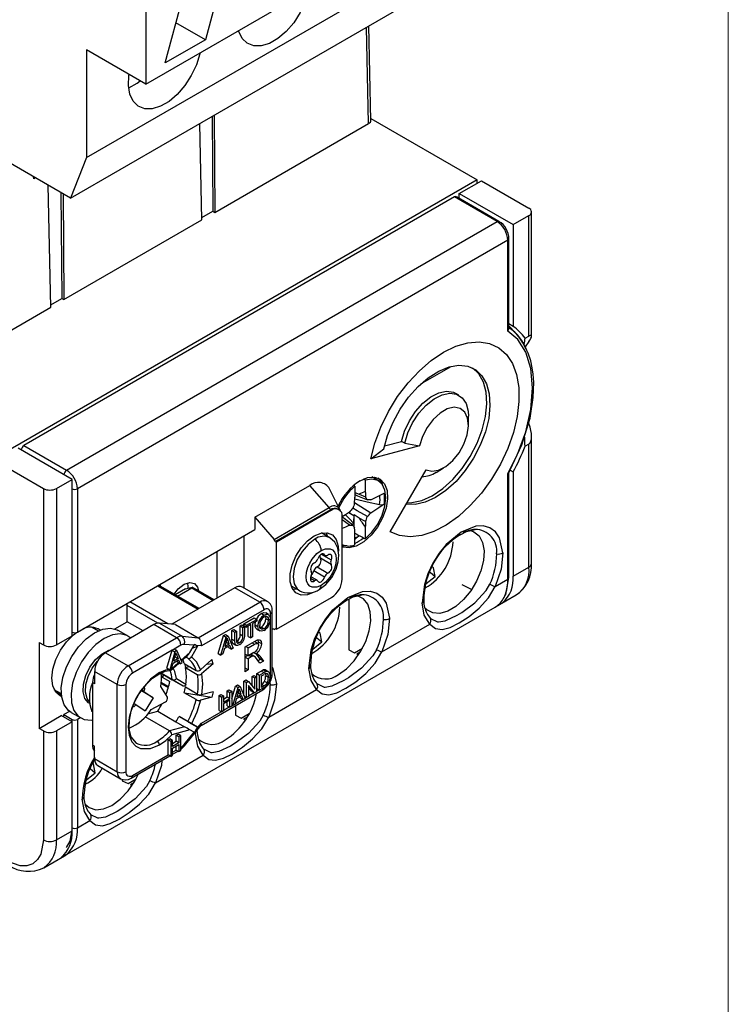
# Model space of a CAD drawing. Header units: millimetres. Extents: x 0 to 432, y 0 to 279.
# Tile 32 of 33: x 409 to 432, y 197 to 229. Entities that reach past the tile are written whole.
import ezdxf

# ---------------------------------------------------------------- set-up
doc = ezdxf.new("R2010")
doc.units = ezdxf.units.MM
doc.linetypes.add('SLD-Solid', pattern=[0])
doc.layers.add('SLD-DEFPOINTS', color=7, linetype='Continuous')

# ---------------------------------------------------------------- blocks, each defined once
blk = doc.blocks.new('Block2')
at = {"color": 7, "linetype": 'SLD-Solid', "lineweight": 18}
blk.add_line((431.8, 279.4), (431.8, 0), dxfattribs=at)

msp = doc.modelspace()

# ---------------------------------------------------------------- linework, layer by layer
at = {"color": 7, "linetype": 'SLD-Solid', "lineweight": 18}
msp.add_line((431.8, 0), (431.8, 279.4), dxfattribs=at)
for p, q in [((412.712, 239.58), (412.712, 227.017)), ((412.712, 227.017), (428.551, 236.16)), ((410.767, 224.608), (426.606, 233.751)), ((410.237, 223.281), (426.076, 232.424)), ((415.188, 230.437), (414.663, 228.47)), ((413.343, 227.708), (413.948, 229.974)), ((414.663, 228.47), (413.695, 229.029)), ((420.012, 225.722), (419.941, 228.883)), ((420.086, 225.826), (420.016, 228.926)), ((414.663, 228.47), (413.343, 227.708)), ((412.712, 227.017), (410.767, 228.139)), ((410.767, 228.139), (410.767, 224.608)), ((412.155, 226.891), (412.142, 226.899)), ((410.237, 223.281), (404.894, 226.365)), ((414.879, 225.96), (414.902, 222.853)), ((414.949, 226.001), (414.973, 222.813)), ((420.084, 225.885), (423.564, 223.876)), ((414.545, 222.566), (414.474, 225.727)), ((414.973, 222.813), (420.012, 225.722)), ((410.767, 224.608), (410.237, 223.281)), ((423.564, 223.876), (407.753, 214.749)), ((409.035, 223.912), (409.033, 223.976)), ((409.088, 223.944), (409.035, 223.912)), ((423.565, 223.769), (423.564, 223.876)), ((409.595, 219.708), (409.505, 223.703)), ((422.982, 223.432), (423.707, 223.851)), ((423.707, 223.851), (425.263, 222.952)), ((422.823, 223.32), (408.716, 215.176)), ((409.926, 223.46), (409.952, 219.996)), ((409.997, 223.419), (410.023, 219.955)), ((424.22, 222.514), (422.823, 223.32)), ((424.282, 222.52), (422.886, 223.326)), ((422.982, 223.432), (424.75, 222.412)), ((422.982, 223.27), (422.982, 223.432)), ((414.543, 222.646), (414.902, 222.853)), ((414.902, 222.853), (414.973, 222.813)), ((424.75, 222.412), (425.263, 222.708)), ((425.263, 218.76), (425.263, 222.708)), ((425.351, 218.759), (425.351, 222.83)), ((410.023, 219.955), (414.545, 222.566)), ((410.113, 214.37), (424.22, 222.514)), ((424.75, 222.412), (424.75, 219.079)), ((424.61, 218.976), (424.61, 221.952)), ((424.573, 221.901), (410.466, 213.758)), ((424.573, 218.927), (424.573, 221.901)), ((404.555, 216.799), (409.595, 219.708)), ((409.593, 219.789), (409.952, 219.996)), ((409.952, 219.996), (410.023, 219.955)), ((424.75, 219.079), (424.61, 219.16)), ((425.137, 218.688), (425.263, 218.76)), ((425.263, 218.581), (425.138, 218.404)), ((421.727, 217.196), (422.717, 217.768)), ((422.972, 216.821), (422.866, 216.883)), ((423.283, 215.849), (423.283, 216.135)), ((408.716, 215.176), (410.113, 214.37)), ((421.684, 215.169), (420.079, 214.739)), ((420.536, 215.16), (421.092, 215.309)), ((421.198, 215.248), (421.092, 215.309)), ((421.198, 215.248), (421.684, 215.169)), ((425.263, 215.223), (425.137, 215.151)), ((425.263, 211.194), (425.263, 215.223)), ((425.351, 211.317), (425.351, 215.47)), ((410.29, 214.064), (408.522, 215.084)), ((420.079, 214.739), (420.515, 215.065)), ((407.797, 214.666), (409.353, 213.768)), ((420.72, 212.348), (421.895, 214.383)), ((422.222, 214.297), (422.47, 214.44)), ((424.573, 210.796), (424.573, 214.261)), ((424.61, 210.847), (424.61, 214.314)), ((424.648, 214.371), (424.75, 214.312)), ((424.75, 214.312), (424.75, 210.898)), ((409.777, 213.768), (410.29, 214.064)), ((410.29, 208.94), (410.29, 214.064)), ((416.282, 212.828), (418.086, 213.869)), ((418.714, 213.143), (418.086, 213.869)), ((419.537, 213.857), (419.537, 213.886)), ((419.902, 214.04), (419.902, 213.671)), ((420.331, 214.021), (420.116, 214.145)), ((420.193, 214.143), (420.2, 214.097)), ((409.353, 213.768), (409.353, 208.644)), ((409.777, 213.768), (409.777, 208.644)), ((410.466, 213.758), (410.466, 209.062)), ((419.072, 213.083), (418.73, 213.761)), ((419.56, 213.842), (419.56, 213.473)), ((419.56, 213.637), (419.696, 213.585)), ((419.696, 213.585), (419.912, 213.49)), ((420.524, 213.618), (420.524, 213.262)), ((419.551, 213.304), (420.08, 212.974)), ((416.911, 212.102), (418.714, 213.143)), ((418.762, 213.07), (416.959, 212.029)), ((418.793, 213.053), (416.99, 212.012)), ((418.793, 213.053), (418.762, 213.07)), ((419.043, 213.077), (419.012, 213.095)), ((419.095, 213.017), (419.074, 213.079)), ((419.362, 212.977), (419.529, 212.888)), ((419.537, 212.91), (419.529, 212.888)), ((419.696, 212.798), (419.537, 212.91)), ((419.537, 212.496), (419.537, 212.91)), ((416.282, 212.828), (416.282, 212.42)), ((416.282, 212.828), (416.911, 212.102)), ((419.146, 210.807), (419.146, 212.849)), ((419.382, 212.571), (419.146, 212.743)), ((419.912, 212.683), (419.696, 212.798)), ((410.466, 209.062), (416.282, 212.42)), ((418.745, 212.153), (418.469, 212.312)), ((419.56, 211.923), (419.56, 212.293)), ((419.902, 212.491), (419.902, 212.121)), ((415.929, 210.507), (415.929, 212.216)), ((416.959, 212.029), (416.99, 212.012)), ((416.99, 209.154), (416.99, 212.012)), ((419.56, 212.146), (419.664, 212.192)), ((415.045, 210.175), (415.045, 211.706)), ((418.46, 211.615), (418.787, 211.427)), ((418.49, 211.627), (418.59, 211.57)), ((418.506, 211.63), (418.568, 211.594)), ((419.303, 211.885), (419.146, 211.885)), ((419.164, 211.882), (419.223, 211.904)), ((418.787, 211.283), (418.433, 211.487)), ((418.568, 210.863), (418.214, 211.067)), ((418.322, 211.201), (418.676, 210.997)), ((422.025, 211.022), (422.19, 210.883)), ((422.136, 211.173), (422.101, 211.201)), ((422.19, 210.883), (422.136, 211.173)), ((424.75, 210.898), (425.263, 211.194)), ((418.238, 210.744), (418.104, 210.821)), ((418.324, 210.759), (418.117, 210.878)), ((421.898, 210.65), (422.19, 210.883)), ((424.161, 210.558), (424.573, 210.796)), ((413.1, 210.583), (414.426, 209.818)), ((414.456, 209.835), (413.13, 210.6)), ((413.18, 210.629), (413.18, 210.571)), ((415.628, 210.512), (413.561, 209.318)), ((414.006, 210.478), (413.674, 210.286)), ((413.749, 210.243), (414.214, 210.511)), ((414.006, 210.478), (414.228, 210.537)), ((414.214, 210.511), (414.921, 210.103)), ((414.95, 210.12), (414.228, 210.537)), ((416.442, 210.042), (415.628, 210.512)), ((416.692, 210.067), (415.878, 210.536)), ((417.469, 210.58), (417.745, 210.421)), ((417.667, 210.466), (417.528, 210.454)), ((423.071, 210.623), (423.395, 210.464)), ((412.102, 209.404), (412.102, 210.006)), ((413.433, 209.33), (412.181, 210.052)), ((414.426, 208.879), (416.442, 210.042)), ((416.99, 209.154), (418.793, 210.195)), ((419.358, 210.156), (419.358, 208.48)), ((424.171, 209.887), (424.848, 210.279)), ((410.057, 201.74), (424.154, 209.878)), ((413.108, 209.354), (412.102, 209.935)), ((416.583, 209.797), (414.53, 208.612)), ((416.726, 209.638), (416.637, 209.689)), ((416.854, 207.715), (416.854, 209.756)), ((424.237, 209.934), (424.237, 209.93)), ((411.692, 209.168), (412.102, 209.404)), ((412.623, 209.103), (412.102, 209.404)), ((413.153, 209.355), (413.896, 208.926)), ((413.684, 209.307), (413.153, 209.355)), ((415.925, 209.336), (416.257, 209.527)), ((416.013, 209.285), (416.345, 209.476)), ((416.345, 209.42), (416.209, 209.341)), ((416.257, 209.527), (416.345, 209.476)), ((416.295, 209.298), (416.306, 209.397)), ((416.345, 209.476), (416.345, 209.42)), ((416.496, 209.672), (416.585, 209.621)), ((416.726, 209.451), (416.637, 209.502)), ((416.795, 207.633), (416.795, 209.675)), ((410.955, 209.224), (411.158, 209.106)), ((412.977, 209.307), (411.386, 208.389)), ((412.125, 208.935), (411.807, 209.119)), ((413.719, 208.879), (412.977, 209.307)), ((413.684, 209.307), (414.426, 208.879)), ((415.533, 209.11), (415.593, 209.144)), ((415.533, 208.828), (415.533, 209.11)), ((415.533, 209.11), (415.622, 209.059)), ((415.593, 209.144), (415.681, 209.093)), ((415.622, 209.059), (415.681, 209.093)), ((415.622, 208.777), (415.622, 209.059)), ((415.681, 209.093), (415.681, 208.814)), ((415.8, 209.263), (415.86, 209.298)), ((415.8, 208.985), (415.8, 209.263)), ((415.8, 209.263), (415.888, 209.212)), ((415.86, 209.298), (415.948, 209.247)), ((415.888, 209.212), (415.948, 209.247)), ((415.888, 208.934), (415.888, 209.212)), ((415.925, 209.279), (415.925, 209.336)), ((415.925, 209.336), (416.013, 209.285)), ((415.925, 209.279), (416.013, 209.228)), ((415.948, 209.247), (415.948, 208.965)), ((416.149, 209.307), (416.013, 209.228)), ((416.013, 209.228), (416.013, 209.285)), ((416.061, 208.924), (416.061, 209.256)), ((416.149, 208.873), (416.149, 209.307)), ((416.209, 209.341), (416.209, 208.908)), ((416.295, 209.298), (416.383, 209.247)), ((416.356, 209.152), (416.444, 209.101)), ((416.496, 209.226), (416.454, 209.209)), ((416.496, 209.226), (416.584, 209.174)), ((416.911, 209.154), (416.854, 209.154)), ((416.948, 209.163), (416.961, 209.171)), ((416.99, 209.154), (416.959, 209.171)), ((418.424, 209.03), (418.388, 209.058)), ((418.477, 208.74), (418.424, 209.03)), ((420.449, 208.415), (422.016, 209.32)), ((409.211, 208.726), (409.353, 208.644)), ((409.211, 208.726), (409.211, 205.909)), ((409.777, 208.644), (410.29, 208.94)), ((412.128, 207.96), (413.719, 208.879)), ((413.896, 208.926), (414.426, 208.879)), ((415.083, 208.36), (415.252, 208.947)), ((415.172, 208.309), (415.34, 208.896)), ((415.252, 208.947), (415.319, 208.986)), ((415.252, 208.947), (415.34, 208.896)), ((415.345, 208.752), (415.302, 208.591)), ((415.319, 208.986), (415.408, 208.935)), ((415.358, 208.726), (415.334, 208.712)), ((415.34, 208.896), (415.408, 208.935)), ((415.346, 208.756), (415.358, 208.726)), ((415.358, 208.726), (415.446, 208.675)), ((415.362, 208.805), (415.405, 208.78)), ((415.446, 208.675), (415.405, 208.78)), ((415.408, 208.935), (415.576, 208.542)), ((415.533, 208.828), (415.622, 208.777)), ((415.693, 208.768), (415.781, 208.717)), ((415.888, 208.934), (415.8, 208.985)), ((415.962, 208.581), (416.269, 208.758)), ((416.061, 208.924), (416.149, 208.873)), ((416.209, 208.908), (416.149, 208.873)), ((416.191, 208.713), (416.272, 208.666)), ((416.373, 208.689), (416.267, 208.751)), ((416.4, 208.736), (416.386, 208.809)), ((416.506, 208.675), (416.4, 208.736)), ((418.186, 208.507), (418.477, 208.74)), ((418.312, 208.879), (418.477, 208.74)), ((411.386, 208.389), (412.128, 207.96)), ((413.572, 208.467), (412.27, 207.715)), ((413.403, 207.88), (413.572, 208.467)), ((413.66, 208.416), (413.492, 207.829)), ((413.639, 208.506), (413.572, 208.467)), ((413.572, 208.467), (413.66, 208.416)), ((413.861, 208.634), (413.639, 208.506)), ((413.728, 208.455), (413.639, 208.506)), ((413.728, 208.455), (413.66, 208.416)), ((413.896, 208.062), (413.728, 208.455)), ((413.863, 208.14), (414.152, 208.397)), ((414.289, 208.634), (413.967, 208.662)), ((414.152, 208.397), (414.289, 208.634)), ((414.403, 208.601), (414.202, 208.253)), ((414.233, 208.537), (414.403, 208.601)), ((414.53, 208.612), (414.359, 208.627)), ((414.359, 208.627), (414.403, 208.601)), ((415.284, 208.524), (415.235, 208.346)), ((415.465, 208.629), (415.284, 208.524)), ((415.302, 208.591), (415.446, 208.675)), ((415.424, 208.557), (415.409, 208.597)), ((415.424, 208.557), (415.513, 208.506)), ((415.513, 208.506), (415.465, 208.629)), ((415.576, 208.542), (415.513, 208.506)), ((415.574, 208.685), (415.662, 208.634)), ((415.962, 207.765), (415.962, 208.581)), ((416.062, 208.545), (415.98, 208.592)), ((416.062, 208.545), (416.272, 208.666)), ((416.062, 208.283), (416.062, 208.545)), ((416.251, 208.392), (416.062, 208.283)), ((416.318, 208.347), (416.246, 208.389)), ((419.358, 208.48), (419.55, 208.386)), ((419.55, 208.386), (419.813, 208.538)), ((419.743, 208.416), (419.626, 208.349)), ((413.604, 208.044), (413.784, 208.149)), ((413.622, 208.111), (413.663, 208.264)), ((413.766, 208.195), (413.622, 208.111)), ((413.654, 208.232), (413.678, 208.246)), ((413.678, 208.246), (413.666, 208.276)), ((413.678, 208.246), (413.766, 208.195)), ((413.723, 208.305), (413.681, 208.33)), ((413.723, 208.305), (413.766, 208.195)), ((413.744, 208.077), (413.729, 208.117)), ((413.833, 208.026), (413.744, 208.077)), ((413.784, 208.149), (413.833, 208.026)), ((413.833, 208.026), (413.896, 208.062)), ((413.872, 208.119), (414.073, 208.297)), ((414.081, 208.207), (414.015, 208.245)), ((414.5, 207.83), (414.877, 208.164)), ((414.913, 208.028), (414.877, 208.164)), ((415.083, 208.36), (415.172, 208.309)), ((415.235, 208.346), (415.172, 208.309)), ((415.962, 208.341), (416.062, 208.283)), ((415.962, 208.254), (416.037, 208.297)), ((415.962, 208.246), (416.062, 208.189)), ((416.164, 208.248), (416.062, 208.189)), ((416.062, 208.189), (416.062, 207.822)), ((416.164, 208.248), (416.082, 208.295)), ((416.213, 208.272), (416.128, 208.321)), ((416.287, 208.255), (416.181, 208.316)), ((416.342, 208.332), (416.329, 208.347)), ((416.458, 208.173), (416.342, 208.332)), ((416.448, 208.271), (416.342, 208.332)), ((416.449, 208.046), (416.361, 208.168)), ((416.387, 208.133), (416.458, 208.173)), ((416.448, 208.271), (416.564, 208.112)), ((416.564, 208.112), (416.449, 208.046)), ((416.564, 208.112), (416.458, 208.173)), ((419.626, 208.349), (419.683, 208.321)), ((411.775, 207.348), (411.032, 207.777)), ((411.032, 207.777), (411.032, 207.368)), ((413.492, 207.829), (413.403, 207.88)), ((413.492, 207.829), (413.555, 207.866)), ((413.521, 207.807), (413.793, 208.049)), ((413.555, 207.866), (413.604, 208.044)), ((413.562, 207.874), (413.773, 208.06)), ((413.971, 208.035), (414.36, 207.81)), ((413.974, 208.033), (414.01, 207.9)), ((414.01, 207.9), (414.008, 207.898)), ((414.008, 207.898), (414.397, 207.673)), ((414.167, 207.922), (414.01, 207.9)), ((414.913, 208.028), (414.536, 207.693)), ((414.913, 208.028), (414.686, 207.996)), ((416.062, 207.822), (415.962, 207.88)), ((416.062, 207.822), (415.962, 207.765)), ((416.349, 207.703), (416.494, 207.786)), ((416.494, 207.786), (416.583, 207.735)), ((416.569, 207.822), (416.657, 207.771)), ((416.631, 207.823), (416.719, 207.772)), ((413.208, 207.716), (413.574, 207.504)), ((413.301, 207.662), (413.208, 207.715)), ((413.221, 207.611), (413.3, 207.657)), ((413.223, 207.579), (413.268, 207.604)), ((413.241, 207.589), (413.495, 207.443)), ((413.937, 207.295), (413.301, 207.662)), ((413.937, 207.295), (413.574, 207.504)), ((413.713, 207.54), (414.023, 207.36)), ((415.925, 207.458), (415.988, 207.494)), ((415.925, 206.991), (415.925, 207.458)), ((415.925, 207.458), (416.013, 207.407)), ((415.988, 207.494), (416.076, 207.443)), ((416.013, 207.407), (416.076, 207.443)), ((416.076, 207.443), (416.28, 207.195)), ((416.191, 207.611), (416.251, 207.646)), ((416.191, 207.303), (416.191, 207.611)), ((416.191, 207.611), (416.28, 207.56)), ((416.251, 207.646), (416.34, 207.595)), ((416.28, 207.56), (416.34, 207.595)), ((416.28, 207.195), (416.28, 207.56)), ((416.34, 207.595), (416.34, 207.105)), ((416.349, 207.213), (416.349, 207.703)), ((416.349, 207.703), (416.437, 207.651)), ((416.437, 207.651), (416.583, 207.735)), ((416.437, 207.162), (416.437, 207.651)), ((416.497, 207.629), (416.583, 207.679)), ((416.497, 207.253), (416.497, 207.629)), ((416.685, 207.396), (416.597, 207.447)), ((416.726, 207.577), (416.637, 207.628)), ((416.777, 207.427), (416.783, 207.338)), ((409.94, 207.042), (409.707, 207.176)), ((409.865, 207.048), (409.725, 207.144)), ((410.961, 207.409), (410.961, 205.368)), ((411.032, 207.368), (410.961, 207.409)), ((411.775, 204.49), (411.775, 207.348)), ((412.057, 207.348), (412.057, 204.49)), ((412.947, 206.906), (412.567, 207.137)), ((412.644, 207.115), (412.579, 207.153)), ((412.586, 207.163), (412.65, 207.126)), ((412.65, 207.126), (412.644, 207.115)), ((412.644, 207.115), (412.947, 206.906)), ((413.415, 206.93), (413.201, 207.285)), ((413.215, 207.38), (413.446, 207.247)), ((413.218, 207.412), (413.455, 207.276)), ((414.397, 207.029), (414.008, 207.254)), ((414.521, 206.008), (416.542, 207.174)), ((414.913, 207.108), (414.536, 207.007)), ((414.913, 207.108), (414.877, 206.929)), ((415.375, 207.14), (415.435, 207.175)), ((415.375, 206.939), (415.375, 207.14)), ((415.375, 207.14), (415.464, 207.089)), ((415.435, 207.175), (415.524, 207.124)), ((415.464, 207.089), (415.524, 207.124)), ((415.524, 206.877), (415.644, 207.295)), ((415.524, 207.124), (415.524, 206.634)), ((415.564, 206.657), (415.732, 207.244)), ((415.644, 207.295), (415.711, 207.334)), ((415.644, 207.295), (415.732, 207.244)), ((415.737, 207.1), (415.693, 206.939)), ((415.711, 207.334), (415.799, 207.283)), ((415.732, 207.244), (415.799, 207.283)), ((415.738, 207.104), (415.75, 207.074)), ((415.753, 207.153), (415.797, 207.128)), ((415.838, 207.023), (415.797, 207.128)), ((415.799, 207.283), (415.968, 206.89)), ((416.013, 206.917), (416.013, 207.407)), ((416.276, 207.069), (416.073, 207.317)), ((416.073, 207.317), (416.073, 206.951)), ((416.188, 207.12), (416.073, 207.26)), ((416.188, 207.12), (416.276, 207.069)), ((416.34, 207.105), (416.276, 207.069)), ((416.34, 207.125), (416.42, 207.172)), ((416.349, 207.213), (416.437, 207.162)), ((416.589, 207.249), (416.437, 207.162)), ((416.497, 207.354), (416.585, 207.303)), ((416.585, 207.303), (416.497, 207.253)), ((416.736, 206.272), (418.304, 207.177)), ((409.865, 207.048), (409.943, 207.002)), ((412.947, 206.906), (412.686, 206.48)), ((412.883, 206.529), (413.349, 206.773)), ((414.36, 206.85), (413.971, 207.075)), ((413.973, 207.075), (414.877, 206.929)), ((414.877, 206.929), (414.5, 206.828)), ((415.109, 206.987), (415.169, 207.021)), ((415.109, 206.497), (415.109, 206.987)), ((415.109, 206.987), (415.197, 206.936)), ((415.169, 207.021), (415.257, 206.97)), ((415.197, 206.936), (415.257, 206.97)), ((415.197, 206.446), (415.197, 206.936)), ((415.257, 206.97), (415.257, 206.769)), ((415.257, 206.871), (415.375, 206.939)), ((415.257, 206.769), (415.464, 206.888)), ((415.464, 206.832), (415.257, 206.713)), ((415.375, 206.939), (415.464, 206.888)), ((415.375, 206.651), (415.375, 206.781)), ((415.464, 206.888), (415.464, 207.089)), ((415.464, 206.599), (415.464, 206.832)), ((415.675, 206.872), (415.627, 206.694)), ((415.634, 206.718), (415.887, 206.864)), ((415.856, 206.977), (415.675, 206.872)), ((415.693, 206.939), (415.838, 207.023)), ((415.75, 207.074), (415.726, 207.06)), ((415.75, 207.074), (415.838, 207.023)), ((415.816, 206.905), (415.8, 206.945)), ((415.816, 206.905), (415.904, 206.854)), ((415.904, 206.854), (415.856, 206.977)), ((415.968, 206.89), (415.904, 206.854)), ((415.938, 206.96), (416.013, 206.917)), ((415.961, 206.907), (415.996, 206.927)), ((416.073, 206.951), (416.013, 206.917)), ((416.073, 206.972), (416.259, 207.079)), ((410.21, 206.465), (410.025, 206.358)), ((410.833, 206.749), (410.86, 206.752)), ((410.863, 206.731), (410.833, 206.749)), ((410.961, 206.452), (410.945, 206.461)), ((410.961, 206.45), (410.945, 206.461)), ((412.376, 206.679), (412.322, 206.71)), ((412.326, 206.722), (412.382, 206.689)), ((412.382, 206.689), (412.376, 206.679)), ((412.382, 206.689), (412.686, 206.48)), ((412.774, 206.382), (413.098, 206.468)), ((413.098, 206.468), (413.697, 206.123)), ((414.53, 206.081), (415.18, 206.456)), ((415.109, 206.497), (415.197, 206.446)), ((415.257, 206.48), (415.197, 206.446)), ((415.257, 206.713), (415.257, 206.48)), ((415.257, 206.501), (415.446, 206.61)), ((415.375, 206.651), (415.464, 206.599)), ((415.524, 206.634), (415.464, 206.599)), ((415.524, 206.68), (415.564, 206.657)), ((415.524, 206.654), (415.546, 206.667)), ((415.627, 206.694), (415.564, 206.657)), ((415.646, 206.657), (415.646, 206.337)), ((409.211, 205.909), (409.936, 206.327)), ((410.29, 206.123), (409.936, 206.327)), ((410.025, 206.358), (410.29, 206.205)), ((410.025, 206.276), (410.025, 206.358)), ((410.257, 206.434), (410.575, 206.25)), ((410.29, 206.123), (410.29, 206.205)), ((410.561, 206.259), (410.466, 206.205)), ((410.466, 206.205), (410.466, 202.653)), ((413.485, 205.825), (412.689, 206.285)), ((413.797, 206.296), (414.081, 206.131)), ((414.403, 205.945), (413.797, 206.296)), ((415.646, 206.337), (415.838, 206.243)), ((415.838, 206.243), (416.101, 206.395)), ((416.031, 206.273), (415.914, 206.206)), ((415.914, 206.206), (415.971, 206.178)), ((409.353, 205.827), (409.211, 205.909)), ((409.353, 205.827), (409.353, 202.255)), ((410.29, 206.123), (409.777, 205.827)), ((409.777, 205.827), (409.777, 202.255)), ((410.29, 202.551), (410.29, 206.123)), ((413.981, 205.958), (413.485, 205.825)), ((414.152, 205.86), (413.562, 205.701)), ((413.697, 206.123), (413.981, 205.958)), ((413.981, 205.336), (414.525, 206.013)), ((414.289, 205.781), (414.152, 205.86)), ((414.202, 206.062), (414.403, 205.945)), ((414.359, 205.868), (414.301, 205.773)), ((414.359, 205.868), (414.53, 206.081)), ((414.403, 205.945), (414.359, 205.868)), ((414.397, 205.805), (414.401, 205.859)), ((413.44, 205.533), (413.499, 205.568)), ((413.44, 205.043), (413.44, 205.533)), ((413.528, 205.482), (413.44, 205.533)), ((413.588, 205.517), (413.499, 205.568)), ((413.588, 205.517), (413.528, 205.482)), ((413.528, 205.482), (413.528, 204.992)), ((413.588, 205.316), (413.588, 205.517)), ((413.588, 205.418), (413.706, 205.486)), ((413.706, 205.687), (413.766, 205.721)), ((413.706, 205.486), (413.706, 205.687)), ((413.795, 205.636), (413.706, 205.687)), ((413.795, 205.435), (413.706, 205.486)), ((413.854, 205.67), (413.766, 205.721)), ((413.854, 205.67), (413.795, 205.636)), ((413.795, 205.636), (413.795, 205.435)), ((413.854, 205.18), (413.854, 205.67)), ((413.967, 205.38), (414.289, 205.781)), ((414.34, 205.731), (414.347, 205.792)), ((410.961, 205.368), (411.032, 205.327)), ((411.032, 204.919), (411.032, 205.327)), ((413.795, 205.435), (413.588, 205.316)), ((413.588, 205.259), (413.795, 205.378)), ((413.588, 205.027), (413.588, 205.259)), ((413.588, 205.129), (413.706, 205.197)), ((413.588, 205.061), (413.765, 205.163)), ((413.706, 205.197), (413.706, 205.327)), ((413.706, 205.197), (413.795, 205.146)), ((413.795, 205.378), (413.795, 205.146)), ((413.795, 205.146), (413.854, 205.18)), ((413.854, 205.283), (413.861, 205.286)), ((413.979, 205.335), (413.981, 205.336)), ((411.032, 204.919), (411.775, 204.49)), ((412.228, 204.276), (413.498, 205.009)), ((412.27, 204.368), (413.44, 205.043)), ((413.024, 204.129), (414.591, 205.034)), ((413.528, 204.992), (413.44, 205.043)), ((413.528, 204.992), (413.588, 205.027)), ((410.888, 204.593), (411.053, 204.454)), ((410.999, 204.744), (410.964, 204.772)), ((411.053, 204.454), (410.999, 204.744)), ((411.136, 204.69), (411.878, 204.261)), ((410.761, 204.221), (411.053, 204.454)), ((411.934, 204.243), (411.934, 204.193)), ((411.934, 204.193), (412.125, 204.1)), ((412.125, 204.1), (412.388, 204.252)), ((412.319, 204.13), (412.202, 204.062)), ((412.202, 204.062), (412.258, 204.035)), ((410.685, 203.662), (410.692, 203.765)), ((410.466, 202.653), (410.879, 202.891)), ((409.777, 202.255), (410.29, 202.551)), ((409.363, 201.339), (410.041, 201.73)), ((409.936, 201.675), (410.095, 201.766)), ((410.095, 201.766), (410.095, 201.769))]:
    msp.add_line(p, q)
at = {"flags": 128}
for points in [[(418.054, 230.1), (418.046, 230.067), (417.937, 229.71), (417.771, 229.357), (417.558, 229.028), (417.31, 228.741), (417.04, 228.511), (416.762, 228.351), (416.492, 228.269), (416.244, 228.27), (416.032, 228.353), (415.866, 228.514), (415.756, 228.745), (415.749, 228.77)], [(414.483, 228.039), (414.476, 228.006), (414.366, 227.648), (414.2, 227.295), (413.987, 226.967), (413.739, 226.68), (413.469, 226.45), (413.191, 226.289), (412.921, 226.207), (412.673, 226.208), (412.461, 226.291), (412.295, 226.453), (412.185, 226.684), (412.137, 226.972), (412.153, 227.301), (412.158, 227.336)], [(412.155, 226.891), (412.429, 227.05), (412.526, 227.124)], [(424.74, 218.952), (424.7, 219.002), (424.61, 219.102)], [(424.573, 214.261), (424.899, 214.918), (425.159, 215.629), (425.328, 216.358), (425.386, 217.063), (425.328, 217.7), (425.159, 218.235), (424.899, 218.646), (424.573, 218.927)], [(420.079, 214.739), (420.215, 215.257), (420.412, 215.779), (420.663, 216.29), (420.963, 216.777), (421.303, 217.226), (421.674, 217.626), (422.066, 217.966), (422.47, 218.237), (422.873, 218.432), (423.265, 218.545), (423.636, 218.573), (423.976, 218.516), (424.276, 218.376), (424.527, 218.155), (424.724, 217.86), (424.86, 217.499), (424.933, 217.081), (424.939, 216.618), (424.88, 216.122), (424.756, 215.606), (424.571, 215.083), (424.33, 214.569), (424.04, 214.077), (423.707, 213.619), (423.341, 213.208), (422.952, 212.855), (422.551, 212.57), (422.147, 212.359), (421.751, 212.23), (421.375, 212.184), (421.028, 212.224), (420.72, 212.348)], [(424.577, 214.22), (425.038, 215.195), (425.301, 216.067), (425.407, 216.752), (425.421, 217.251), (425.402, 217.513), (425.372, 217.724), (425.323, 217.947), (425.242, 218.201), (425.2, 218.289)], [(420.515, 215.065), (420.635, 215.504), (420.814, 215.944), (421.047, 216.369), (421.323, 216.761), (421.634, 217.107), (421.966, 217.394), (422.308, 217.611), (422.646, 217.749), (422.969, 217.804), (423.264, 217.773), (423.52, 217.658), (423.727, 217.462), (423.877, 217.194), (423.966, 216.864), (423.989, 216.483), (423.946, 216.066), (423.838, 215.629), (423.67, 215.187), (423.448, 214.759), (423.179, 214.358), (422.875, 214.002), (422.546, 213.702), (422.205, 213.471), (421.865, 213.317), (421.538, 213.245), (421.244, 213.257)], [(421.271, 213.303), (421.432, 213.306), (421.759, 213.378), (422.099, 213.532), (422.44, 213.764), (422.769, 214.063), (423.073, 214.42), (423.342, 214.82), (423.564, 215.249), (423.732, 215.69), (423.84, 216.127), (423.883, 216.544), (423.86, 216.925), (423.771, 217.256), (423.621, 217.524), (423.418, 217.716)], [(421.092, 215.309), (421.191, 215.649), (421.348, 215.984), (421.552, 216.295), (421.791, 216.561), (422.05, 216.768), (422.313, 216.901), (422.564, 216.952), (422.788, 216.919), (422.866, 216.883)], [(421.198, 215.248), (421.297, 215.587), (421.454, 215.923), (421.658, 216.234), (421.897, 216.5), (422.156, 216.706), (422.419, 216.84), (422.67, 216.891), (422.894, 216.858), (423.076, 216.742), (423.205, 216.551), (423.273, 216.296), (423.283, 216.135)], [(421.895, 214.383), (422.084, 214.33), (422.305, 214.365), (422.54, 214.485), (422.77, 214.68), (422.974, 214.934), (423.136, 215.225), (423.242, 215.53), (423.282, 215.821), (423.255, 216.076), (423.162, 216.272), (423.01, 216.393), (422.813, 216.429), (422.587, 216.376), (422.352, 216.24), (422.126, 216.032), (421.929, 215.769), (421.778, 215.473), (421.684, 215.169)], [(419.731, 214.023), (419.974, 214.125), (420.199, 214.142), (420.39, 214.073), (420.531, 213.923), (420.614, 213.703), (420.63, 213.43), (420.581, 213.124), (420.468, 212.807), (420.3, 212.503), (420.09, 212.234), (419.854, 212.021), (419.608, 211.88), (419.372, 211.82), (419.162, 211.846), (419.146, 211.852)], [(419.902, 212.121), (420.121, 212.336), (420.31, 212.599), (420.456, 212.891), (420.548, 213.189), (420.58, 213.472), (420.548, 213.718), (420.456, 213.91), (420.31, 214.033), (420.121, 214.077), (419.902, 214.04)], [(420.313, 214.113), (420.395, 214.029), (420.467, 213.901)], [(420.41, 213.961), (420.403, 214.004), (420.4, 214.022)], [(419.56, 213.567), (419.652, 213.527), (419.969, 213.393)], [(419.902, 213.671), (419.905, 213.617), (419.908, 213.563), (419.912, 213.49)], [(420.08, 213.393), (420.213, 213.46), (420.345, 213.527), (420.524, 213.618)], [(419.55, 213.28), (419.553, 213.338), (419.556, 213.395), (419.56, 213.473)], [(419.557, 213.43), (419.962, 213.335), (420.368, 213.239)], [(420.08, 212.974), (420.213, 213.06), (420.345, 213.146), (420.524, 213.262)], [(419.382, 212.99), (419.249, 212.904), (419.146, 212.837)], [(419.516, 212.632), (419.385, 212.771), (419.256, 212.908)], [(419.969, 212.845), (419.641, 213.034), (419.493, 213.119)], [(419.493, 212.57), (419.209, 212.785), (419.146, 212.832)], [(419.466, 212.591), (419.481, 212.603), (419.516, 212.632)], [(419.529, 212.888), (419.525, 212.812), (419.521, 212.736), (419.516, 212.632)], [(419.912, 212.683), (419.909, 212.626), (419.907, 212.569), (419.902, 212.491)], [(418.227, 212.216), (418.451, 212.308), (418.657, 212.318), (418.828, 212.246), (418.951, 212.096), (419.014, 211.882), (419.022, 211.713)], [(418.607, 212.324), (418.632, 212.28), (418.666, 212.198)], [(419.382, 212.571), (419.249, 212.504), (419.146, 212.452)], [(419.56, 212.293), (419.557, 212.347), (419.554, 212.4), (419.55, 212.474)], [(424.412, 211.657), (424.301, 212.154), (424.168, 212.347), (423.988, 212.48), (423.77, 212.543), (423.529, 212.534), (423.04, 212.338), (422.555, 211.93), (422.323, 211.644), (422.117, 211.317), (421.953, 210.971), (421.839, 210.626), (421.764, 210.017)], [(423.326, 212.4), (423.461, 212.353), (423.63, 212.215), (423.744, 212.002), (423.793, 211.729), (423.777, 211.413), (423.694, 211.074), (423.552, 210.732), (423.358, 210.41), (423.125, 210.128), (422.868, 209.903), (422.602, 209.749), (422.344, 209.677), (422.111, 209.691), (421.918, 209.789), (421.854, 209.85)], [(423.032, 212.26), (423.216, 212.36), (423.502, 212.428)], [(418.222, 210.376), (418.003, 210.286), (417.797, 210.276), (417.626, 210.349), (417.503, 210.498), (417.44, 210.712), (417.44, 210.973), (417.503, 211.261), (417.626, 211.552), (417.797, 211.822), (418.003, 212.049), (418.227, 212.216)], [(418.245, 212.104), (418.026, 211.937), (417.829, 211.708), (417.673, 211.437), (417.572, 211.151), (417.538, 210.879), (417.572, 210.646), (417.673, 210.477), (417.755, 210.415)], [(418.395, 210.456), (418.607, 210.618), (418.803, 210.854), (418.945, 211.123), (419.018, 211.367), (419.038, 211.586), (419.005, 211.809), (418.906, 212.009), (418.743, 212.154)], [(419.555, 212.1), (419.637, 212.168), (419.695, 212.22)], [(418.457, 210.593), (418.318, 210.536), (418.16, 210.536), (418.084, 210.573), (418.02, 210.643), (417.977, 210.747), (417.962, 210.879), (417.977, 211.028), (418.02, 211.181), (418.084, 211.325), (418.16, 211.45), (418.318, 211.633), (418.457, 211.736)], [(418.568, 211.594), (418.549, 211.618), (418.523, 211.629), (418.491, 211.628), (418.457, 211.614), (418.422, 211.588), (418.391, 211.553), (418.365, 211.511), (418.346, 211.466)], [(418.457, 211.736), (418.595, 211.793), (418.754, 211.793), (418.83, 211.756), (418.894, 211.686), (418.937, 211.582), (418.952, 211.45), (418.937, 211.301), (418.894, 211.148), (418.83, 211.004), (418.754, 210.879), (418.595, 210.696), (418.457, 210.593)], [(424.412, 211.657), (424.356, 211.123), (424.161, 210.558)], [(418.676, 211.585), (418.659, 211.574), (418.643, 211.567), (418.627, 211.564), (418.611, 211.563), (418.598, 211.566), (418.586, 211.572), (418.575, 211.582), (418.568, 211.594)], [(418.787, 211.427), (418.803, 211.472), (418.81, 211.515), (418.806, 211.554), (418.794, 211.583), (418.772, 211.603), (418.744, 211.609), (418.711, 211.603), (418.676, 211.585)], [(413.633, 210.309), (413.773, 210.485), (413.961, 210.63), (414.147, 210.69), (414.303, 210.656), (414.407, 210.532), (414.439, 210.415)], [(414.074, 210.677), (414.09, 210.542), (414.089, 210.5)], [(418.127, 210.902), (418.111, 210.857), (418.104, 210.814), (418.107, 210.775), (418.12, 210.746), (418.142, 210.726), (418.17, 210.72), (418.203, 210.726), (418.238, 210.744)], [(418.346, 210.735), (418.338, 210.747), (418.328, 210.757), (418.316, 210.763), (418.302, 210.766), (418.287, 210.765), (418.271, 210.762), (418.254, 210.755), (418.238, 210.744)], [(418.346, 210.735), (418.365, 210.711), (418.391, 210.7), (418.422, 210.701), (418.457, 210.715), (418.491, 210.741), (418.523, 210.776), (418.549, 210.818), (418.568, 210.863)], [(424.463, 210.234), (424.499, 210.28), (424.508, 210.292), (424.61, 210.847)], [(418.052, 207.874), (418.127, 208.483), (418.241, 208.828), (418.405, 209.174), (418.61, 209.501), (418.843, 209.787), (419.328, 210.195), (419.816, 210.391), (420.058, 210.4), (420.276, 210.337), (420.456, 210.204), (420.588, 210.011), (420.7, 209.514)], [(418.392, 210.46), (418.409, 210.465), (418.445, 210.52), (418.457, 210.593)], [(422.016, 209.32), (422.198, 209.178), (422.421, 209.15), (422.679, 209.219), (422.976, 209.367), (423.302, 209.579), (423.634, 209.851), (423.94, 210.183), (424.161, 210.558)], [(422.04, 209.51), (422.274, 209.395), (422.277, 209.395), (422.304, 209.394), (422.522, 209.432), (422.909, 209.615), (423.063, 209.708), (423.493, 210.026), (423.867, 210.431), (423.98, 210.63)], [(419.022, 207.673), (419.286, 207.864), (419.533, 208.12), (419.749, 208.425), (419.918, 208.759), (420.031, 209.102), (420.081, 209.432), (420.064, 209.729), (419.982, 209.974), (419.84, 210.151), (419.646, 210.249), (419.614, 210.257)], [(419.319, 210.117), (419.503, 210.217), (419.79, 210.285)], [(422.016, 209.32), (421.836, 209.616), (421.764, 210.017)], [(416.496, 209.672), (416.575, 209.7), (416.628, 209.693), (416.636, 209.687)], [(416.585, 209.621), (416.663, 209.649), (416.717, 209.642), (416.756, 209.609), (416.781, 209.54), (416.786, 209.485)], [(416.585, 209.564), (416.629, 209.582), (416.667, 209.581), (416.697, 209.562), (416.715, 209.527), (416.726, 209.451)], [(416.626, 209.581), (416.627, 209.578), (416.637, 209.502)], [(420.7, 209.514), (420.643, 208.98), (420.449, 208.415)], [(409.95, 206.95), (409.909, 206.968), (409.756, 207.097), (409.66, 207.299), (409.627, 207.557), (409.66, 207.853), (409.756, 208.166), (409.909, 208.471), (410.106, 208.747), (410.334, 208.974), (410.434, 209.049)], [(410.257, 206.434), (410.176, 206.492), (410.034, 206.678), (409.953, 206.931), (409.939, 207.237), (409.992, 207.575), (410.109, 207.926), (410.283, 208.268), (410.503, 208.58), (410.756, 208.842), (411.025, 209.038), (411.295, 209.157), (411.549, 209.191), (411.771, 209.138), (411.807, 209.119)], [(416.356, 209.152), (416.355, 209.152), (416.318, 209.191), (416.298, 209.251), (416.295, 209.298)], [(416.584, 209.118), (416.503, 209.089), (416.443, 209.101), (416.407, 209.14), (416.387, 209.2), (416.383, 209.247)], [(416.584, 209.174), (416.54, 209.157), (416.502, 209.158), (416.472, 209.176), (416.451, 209.213), (416.443, 209.28)], [(412.216, 208.868), (412.089, 208.954), (411.867, 209.007), (411.614, 208.973), (411.344, 208.854), (411.074, 208.658), (410.821, 208.396), (410.601, 208.084), (410.428, 207.743), (410.31, 207.392), (410.257, 207.053), (410.271, 206.748), (410.352, 206.494), (410.494, 206.309), (410.689, 206.202), (410.924, 206.181), (410.961, 206.185)], [(415.575, 208.688), (415.558, 208.699), (415.543, 208.73), (415.533, 208.828)], [(415.786, 208.657), (415.715, 208.628), (415.676, 208.628), (415.647, 208.648), (415.632, 208.679), (415.622, 208.777)], [(415.681, 208.814), (415.686, 208.745), (415.695, 208.719), (415.714, 208.703), (415.735, 208.7), (415.769, 208.711), (415.781, 208.717)], [(416.269, 208.758), (416.367, 208.806), (416.419, 208.815), (416.461, 208.799), (416.492, 208.754), (416.505, 208.69), (416.506, 208.675)], [(416.391, 208.671), (416.399, 208.722), (416.4, 208.736)], [(410.833, 206.749), (410.712, 206.891), (410.654, 207.102), (410.665, 207.36), (410.742, 207.641), (410.879, 207.918), (411.062, 208.163), (411.273, 208.352), (411.492, 208.466), (411.547, 208.482)], [(413.967, 208.662), (413.915, 208.657), (413.861, 208.634)], [(416.272, 208.666), (416.33, 208.692), (416.362, 208.693), (416.387, 208.679), (416.401, 208.653), (416.406, 208.615)], [(418.304, 207.177), (418.486, 207.035), (418.708, 207.007), (418.967, 207.076), (419.264, 207.224), (419.59, 207.435), (419.922, 207.708), (420.227, 208.04), (420.449, 208.415)], [(420.268, 208.487), (420.154, 208.288), (419.781, 207.883), (419.35, 207.565), (419.197, 207.472), (418.81, 207.289), (418.592, 207.251), (418.565, 207.252), (418.562, 207.252), (418.328, 207.367)], [(410.857, 206.794), (410.788, 206.891), (410.732, 207.093), (410.742, 207.341), (410.816, 207.611), (410.947, 207.876), (411.123, 208.111), (411.136, 208.126)], [(413.663, 208.264), (413.671, 208.293), (413.678, 208.321), (413.686, 208.35), (413.694, 208.379)], [(413.971, 208.035), (413.942, 208.113), (413.919, 208.16)], [(414.5, 207.83), (414.378, 208.075), (414.202, 208.253)], [(416.149, 208.333), (416.155, 208.333), (416.179, 208.313)], [(416.361, 208.168), (416.303, 208.24), (416.267, 208.269), (416.229, 208.275), (416.213, 208.272)], [(413.133, 207.69), (413.338, 207.783), (413.532, 207.817)], [(413.153, 207.736), (413.362, 207.831), (413.454, 207.851)], [(413.485, 207.825), (413.499, 207.818), (413.512, 207.816), (413.526, 207.817), (413.538, 207.823), (413.555, 207.843), (413.562, 207.874)], [(413.713, 207.54), (413.659, 207.775), (413.6, 207.877)], [(416.854, 207.901), (416.876, 207.868), (416.988, 207.371)], [(418.304, 207.177), (418.124, 207.473), (418.052, 207.874)], [(413.153, 207.736), (412.866, 207.523), (412.538, 207.144), (412.381, 206.884), (412.249, 206.587), (412.16, 206.27), (412.128, 205.96), (412.16, 205.687), (412.249, 205.472), (412.381, 205.327), (412.538, 205.249), (412.866, 205.249), (413.153, 205.368)], [(412.409, 205.423), (412.228, 205.631), (412.162, 205.894), (412.169, 206.175), (412.232, 206.473), (412.342, 206.763), (412.483, 207.026), (412.743, 207.37), (412.931, 207.549), (413.133, 207.69)], [(413.131, 207.691), (413.137, 207.693), (413.15, 207.712), (413.153, 207.736)], [(414.536, 207.693), (414.568, 207.368), (414.536, 207.007)], [(416.628, 207.701), (416.635, 207.669), (416.637, 207.628)], [(416.653, 207.71), (416.685, 207.702), (416.71, 207.674), (416.724, 207.618), (416.726, 207.577)], [(409.754, 207.124), (409.753, 207.124), (409.737, 207.125)], [(412.65, 207.126), (412.659, 207.143), (412.667, 207.161), (412.671, 207.179), (412.673, 207.196), (412.672, 207.211), (412.669, 207.225), (412.663, 207.236), (412.655, 207.244)], [(414.023, 207.36), (414.012, 207.32), (413.993, 207.297), (413.972, 207.288), (413.948, 207.29), (413.937, 207.295)], [(416.988, 207.371), (416.931, 206.837), (416.736, 206.272)], [(414.5, 206.828), (414.378, 206.442), (414.202, 206.062)], [(412.278, 206.625), (412.286, 206.621), (412.298, 206.62), (412.311, 206.622), (412.325, 206.628), (412.339, 206.637), (412.352, 206.648), (412.365, 206.663), (412.376, 206.679)], [(414.081, 206.131), (414.108, 206.116), (414.137, 206.1), (414.165, 206.083), (414.189, 206.069), (414.202, 206.062)], [(414.591, 205.034), (414.774, 204.892), (414.996, 204.864), (415.255, 204.933), (415.552, 205.08), (415.877, 205.292), (416.21, 205.565), (416.515, 205.897), (416.736, 206.272)], [(416.556, 206.344), (416.442, 206.145), (416.069, 205.74), (415.638, 205.422), (415.485, 205.329), (415.098, 205.146), (414.879, 205.108), (414.852, 205.109), (414.849, 205.109), (414.615, 205.224)], [(413.153, 205.368), (413.362, 205.513), (413.562, 205.701)], [(414.591, 205.034), (414.411, 205.329), (414.34, 205.731)], [(413.854, 205.22), (413.903, 205.255), (413.979, 205.335)], [(413.861, 205.286), (413.858, 205.256), (413.854, 205.242)], [(413.861, 205.286), (413.915, 205.326), (413.967, 205.38)], [(413.981, 205.336), (413.982, 205.338), (413.983, 205.348), (413.978, 205.362), (413.967, 205.38)], [(413.236, 204.858), (413.219, 204.694), (413.024, 204.129)], [(410.717, 203.421), (410.848, 203.313), (411.068, 203.245), (411.323, 203.271), (411.598, 203.387), (411.872, 203.588), (412.128, 203.858), (412.348, 204.179), (412.468, 204.415)], [(412.843, 204.201), (412.73, 204.002), (412.356, 203.597), (411.926, 203.279), (411.772, 203.186), (411.385, 203.003), (411.167, 202.964), (411.14, 202.966), (411.137, 202.966), (410.903, 203.081)], [(410.879, 202.891), (411.061, 202.749), (411.284, 202.721), (411.542, 202.79), (411.839, 202.937), (412.165, 203.149), (412.497, 203.422), (412.803, 203.754), (413.024, 204.129)], [(410.879, 202.891), (410.699, 203.186), (410.627, 203.588)], [(410.29, 202.653), (410.222, 202.209), (410.095, 202.002)], [(409.353, 202.255), (409.268, 201.792), (409.157, 201.608), (409.001, 201.476), (408.808, 201.407), (408.593, 201.402), (408.151, 201.56)]]:
    msp.add_lwpolyline(points, dxfattribs=at)
for centre, radius, start, end in [((422.86, 223.269), 0.0629, 65.6945, 125.6153), ((425.216, 222.83), 0.131, 290.7837, 69.2166), ((424.256, 222.463), 0.0629, 65.7105, 125.6139), ((423.806, 221.866), 0.768, 2.6057, 57.3943), ((423.927, 221.936), 0.683, 1.3288, 58.6718), ((424.55, 221.957), 0.0599, 292.7423, 355.9578), ((423.619, 217.689), 1.679, 22.3795, 53.8568), ((423.759, 217.75), 1.54, 20.5236, 56.4285), ((423.847, 217.8), 1.566, 34.5456, 54.789), ((424.492, 219.012), 0.117, 313.6967, 354.7985), ((408.82, 215.014), 0.192, 122.6059, 177.3944), ((418.298, 217.799), 7.334, 331.6112, 338.8301), ((410.216, 214.208), 0.192, 122.6059, 177.3944), ((409.699, 213.723), 0.768, 2.6057, 57.3943), ((421.697, 215.166), 1.015, 273.6519, 301.1721), ((418.361, 213.537), 0.431, 31.1715, 129.7153), ((420.775, 212.391), 1.937, 122.5958, 155.3517), ((409.565, 214.177), 0.461, 242.6097, 297.3902), ((410.378, 213.928), 0.192, 242.6099, 297.3894), ((420.818, 212.355), 1.948, 130.2391, 155.9551), ((418.857, 213.59), 0.716, 348.951, 358.1411), ((439.081, 167.294), 50.186, 112.4668, 112.7215), ((437.78, 206.851), 19.331, 160.5741, 161.0805), ((415.173, 210.672), 5.514, 29.5722, 30.7332), ((420.009, 207.971), 5.422, 89.249, 90.4295), ((419.379, 213.422), 1.006, 349.5358, 7.0212), ((420.418, 213.442), 0.209, 256.3155, 300.5711), ((418.867, 212.959), 0.239, 31.1724, 129.7133), ((418.457, 212.921), 0.34, 25.9879, 40.7278), ((418.909, 212.866), 0.251, 65.6928, 125.6173), ((418.931, 212.883), 0.218, 350.7861, 129.2029), ((434.42, 200.109), 19.801, 138.9251, 139.4196), ((405.117, 225.79), 19.701, 318.9238, 319.4208), ((592.438, 328.292), 207.794, 213.76642, 213.86846), ((401.75, 219.089), 19.259, 340.5731, 341.0815), ((419.453, 217.959), 5.389, 269.2453, 270.4332), ((424.273, 215.282), 5.495, 209.5701, 210.7351), ((424.335, 210.112), 2.513, 121.2311, 180.4625), ((423.593, 211.341), 1.091, 94.7256, 117.0535), ((423.497, 211.713), 0.716, 352.9093, 89.5455), ((416.654, 211.88), 0.34, 25.9879, 40.7278), ((418.536, 211.715), 0.486, 64.5097, 126.8011), ((417.997, 211.716), 0.46, 2.5427, 57.4577), ((419.365, 212.381), 0.498, 243.9204, 293.0218), ((418.958, 213.161), 1.338, 296.7446, 311.1974), ((420.965, 212.083), 1.813, 299.6997, 357.9589), ((421.943, 211.619), 2.265, 334.1016, 0.123), ((424.265, 211.921), 0.303, 259.1792, 299.2374), ((418.325, 211.134), 0.216, 113.7624, 203.826), ((418.13, 211.529), 0.225, 298.6059, 343.805), ((418.235, 211.399), 0.216, 293.7633, 23.8255), ((418.518, 211.551), 0.107, 162.7458, 216.8199), ((418.901, 211.355), 0.135, 147.7076, 212.2924), ((424.193, 211.236), 1.16, 304.3796, 3.9931), ((425.2, 211.332), 0.151, 294.3758, 354.3043), ((418.013, 210.974), 0.135, 327.7078, 32.2922), ((417.941, 211.153), 0.287, 315.0412, 342.3929), ((418.43, 211.004), 0.225, 118.6046, 163.8063), ((418.783, 210.8), 0.225, 118.6046, 163.8063), ((418.589, 211.195), 0.216, 293.7633, 23.8255), ((424.324, 211.068), 0.948, 303.6309, 7.6811), ((418.379, 210.842), 0.768, 302.6052, 357.3946), ((423.703, 210.812), 1.051, 311.3069, 4.7385), ((423.23, 210.761), 1.344, 337.3709, 1.5012), ((424.547, 210.854), 0.0629, 294.3786, 354.3021), ((415.775, 210.307), 0.251, 65.6929, 125.6173), ((418.039, 211.02), 0.668, 244.0543, 302.2381), ((424.482, 211.629), 1.118, 243.3357, 253.3089), ((416.588, 209.837), 0.252, 65.9145, 125.598), ((416.276, 209.783), 0.307, 2.6064, 57.3936), ((416.543, 209.792), 0.312, 353.5248, 61.934), ((420.622, 207.968), 2.513, 121.2311, 180.4625), ((419.881, 209.198), 1.091, 94.7255, 117.0536), ((419.785, 209.569), 0.716, 352.9093, 89.5455), ((421.729, 210.102), 0.092, 292.6153, 24.6981), ((422.869, 210.139), 1.055, 182.9902, 205.6388), ((423.744, 210.548), 0.788, 307.1974, 337.3203), ((416.666, 209.696), 0.131, 350.7856, 129.2032), ((416.758, 209.763), 0.0954, 292.5752, 356.1263), ((417.252, 209.941), 1.814, 299.6325, 357.95), ((422.532, 209.987), 0.685, 206.4204, 224.163), ((413.141, 209.048), 0.307, 87.6428, 122.35), ((416.682, 209.348), 0.373, 119.8167, 160.3636), ((416.809, 209.259), 0.426, 121.7456, 181.6298), ((416.75, 209.304), 0.308, 122.4473, 184.4109), ((416.33, 209.485), 0.308, 302.5811, 3.1092), ((416.358, 209.481), 0.427, 301.944, 0.5298), ((416.418, 209.434), 0.308, 302.5811, 3.1092), ((418.23, 209.476), 2.265, 334.1016, 0.123), ((420.552, 209.778), 0.303, 259.1791, 299.2375), ((421.87, 209.435), 0.186, 321.6814, 23.7902), ((410.378, 209.233), 0.192, 242.6099, 297.3894), ((410.894, 208.678), 0.548, 55.1096, 117.0799), ((416.913, 209.224), 0.0705, 268.814, 311.2327), ((413.883, 208.62), 0.307, 87.6428, 122.35), ((413.554, 208.62), 0.307, 2.605, 57.395), ((413.768, 208.751), 0.217, 336.0243, 53.9761), ((414.751, 208.97), 0.633, 339.8417, 349.9065), ((469.463, 230.074), 58.101, 201.41648, 201.50056), ((415.589, 208.954), 0.213, 299.162, 8.2465), ((415.677, 208.903), 0.213, 299.162, 8.2465), ((415.628, 208.937), 0.322, 299.4602, 5.0001), ((409.565, 209.053), 0.461, 242.6097, 297.3902), ((411.8, 207.742), 0.768, 122.6051, 177.3947), ((416.146, 208.63), 0.26, 293.7093, 356.6143), ((416.075, 208.704), 0.432, 304.287, 356.1599), ((420.767, 209.48), 1.111, 243.3063, 253.3382), ((413.927, 208.428), 0.238, 191.8556, 211.0477), ((414.119, 208.29), 0.0909, 245.4982, 336.1173), ((413.617, 207.584), 0.776, 16.8988, 53.3025), ((416.323, 207.991), 0.302, 111.3775, 121.8199), ((416.324, 208.206), 0.142, 69.8779, 92.5175), ((416.269, 208.151), 0.215, 33.9391, 61.1085), ((412.542, 207.313), 0.768, 122.6051, 177.3947), ((411.963, 207.701), 0.307, 2.605, 57.395), ((412.756, 207.456), 0.82, 3.3998, 26.1854), ((412.338, 207.582), 1.7, 352.5182, 10.7168), ((414.415, 207.925), 0.127, 244.5411, 311.6793), ((416.734, 207.386), 0.466, 110.6596, 120.9035), ((416.601, 207.734), 0.0935, 71.2713, 109.8072), ((416.822, 207.335), 0.466, 110.6596, 120.9035), ((416.689, 207.683), 0.0935, 71.2713, 109.8072), ((416.629, 207.64), 0.16, 349.077, 55.5111), ((418.017, 207.959), 0.092, 292.6153, 24.6979), ((419.157, 207.996), 1.055, 182.9902, 205.6388), ((411.661, 207.388), 0.699, 153.9538, 178.2514), ((412.518, 207.327), 0.461, 122.6051, 177.3946), ((412.028, 207.52), 1.196, 348.6647, 9.388), ((413.241, 207.658), 0.0588, 296.1502, 358.6736), ((411.194, 208.012), 2.136, 350.4367, 350.5723), ((410.733, 208.026), 2.823, 338.9099, 348.0724), ((413.621, 207.61), 0.115, 246.1057, 322.6483), ((414.452, 207.788), 0.127, 244.5397, 311.6781), ((412.645, 207.351), 1.782, 349.5852, 10.4148), ((416.378, 207.582), 0.257, 297.3257, 328.0899), ((416.197, 207.734), 0.657, 301.6291, 358.37), ((416.72, 207.459), 0.26, 104.9557, 121.8774), ((416.395, 207.589), 0.391, 299.8153, 3.1286), ((416.267, 207.616), 0.37, 332.7949, 1.8118), ((416.355, 207.565), 0.37, 332.7949, 1.8118), ((416.414, 207.64), 0.381, 342.5463, 358.9735), ((416.754, 207.725), 0.101, 294.3759, 354.3052), ((418.602, 208.201), 0.675, 227.0424, 308.5736), ((418.819, 207.844), 0.685, 206.4205, 224.1629), ((412.09, 206.913), 1.231, 156.5054, 201.5519), ((411.916, 207.621), 0.307, 242.6099, 297.3901), ((415.142, 207.318), 0.633, 339.8429, 349.9064), ((462.866, 225.676), 50.592, 201.4105, 201.507), ((416.493, 207.249), 0.0893, 303.3037, 357.3228), ((414.518, 207.333), 2.265, 334.1016, 0.123), ((416.467, 207.531), 0.257, 297.3257, 328.0899), ((416.84, 207.635), 0.303, 259.1791, 299.2375), ((418.157, 207.292), 0.186, 321.7634, 23.7083), ((413.286, 206.892), 0.134, 297.8231, 16.5893), ((411.403, 207.584), 3.047, 331.5251, 346.0636), ((414.461, 207.03), 0.206, 240.7794, 280.8432), ((414.497, 207.209), 0.206, 240.7775, 280.8449), ((414.053, 207.489), 2.328, 302.6952, 349.3238), ((411.587, 207.329), 1.523, 292.1164, 328.3071), ((410.305, 208.196), 3.284, 328.2546, 333.3837), ((410.378, 206.375), 0.192, 242.6099, 297.3894), ((417.055, 207.337), 1.111, 243.3065, 253.338), ((409.565, 206.236), 0.461, 242.6097, 297.3902), ((412.221, 206.934), 1.682, 300.8236, 318.7314), ((413.396, 205.684), 0.167, 5.9295, 57.667), ((412.692, 205.999), 0.641, 242.6791, 307.5003), ((413, 205.361), 0.153, 2.5424, 57.4576), ((415.445, 205.853), 1.055, 182.9901, 205.639), ((414.889, 206.058), 0.675, 227.0424, 308.5736), ((411.23, 205.346), 0.269, 175.4546, 222.7558), ((415.107, 205.701), 0.685, 206.4203, 224.1629), ((414.445, 205.149), 0.186, 321.7632, 23.7085), ((413.213, 203.582), 2.585, 147.507, 179.8598), ((412.891, 203.72), 2.199, 147.5177, 178.8302), ((411.271, 204.889), 0.241, 172.8772, 235.8103), ((410.205, 205.181), 1.219, 295.2957, 331.8595), ((410.48, 205.302), 2.608, 335.0281, 347.4738), ((412.012, 204.46), 0.239, 172.6923, 236.198), ((411.916, 204.763), 0.307, 242.6099, 297.3901), ((412.041, 204.567), 0.346, 242.2173, 302.7876), ((412.187, 204.469), 0.131, 170.7857, 309.2032), ((412.169, 204.358), 0.101, 305.704, 5.6178), ((413.343, 205.194), 1.111, 243.3068, 253.3377), ((410.592, 203.673), 0.092, 292.6155, 24.6978), ((411.727, 203.709), 1.05, 182.962, 206.2027), ((411.393, 203.557), 0.683, 207.121, 224.181), ((410.733, 203.006), 0.186, 321.7637, 23.7082), ((409.419, 202.566), 1.051, 311.3069, 4.7385), ((410.378, 202.823), 0.192, 242.6099, 297.3894), ((409.243, 202.464), 1.051, 311.3069, 4.7385), ((409.565, 202.664), 0.461, 242.6097, 297.3902), ((408.768, 202.157), 1.013, 307.0337, 5.5027), ((410.087, 201.815), 0.0466, 190.7555, 304.2292), ((408.861, 202.385), 1.16, 236.0107, 295.617)]:
    msp.add_arc(centre, radius, start, end)
for centre, major_axis, ratio, start_param, end_param in [((419.836, 225.824), (0.25, 0), 0.5772, 5.497977, 6.296272), ((425.051, 218.459), (0.293, 0.32), 0.201946, 5.280466, 6.851262), ((421.585, 215.89), (3.491, 2.993), 0.218443, 5.955004, 6.095692), ((425.051, 215.77), (-0.195, 0.555), 0.410741, 3.21831, 4.789106), ((421.585, 215.89), (-1.071, 4.852), 0.697888, 4.408354, 4.468659), ((414.821, 215.816), (23.446, -14.533), 0.030197, 1.386061, 1.387926), ((414.821, 215.816), (25.144, -13.552), 0.030202, 1.383622, 1.386307), ((414.821, 215.816), (25.144, -13.552), 0.030202, 4.917282, 4.932116), ((414.092, 210.5), (0.141, 0.031), 0.201835, 5.715051, 6.500449), ((423.071, 211.562), (-1.135, 1.651), 0.623133, 3.092508, 3.155253), ((423.071, 211.562), (-1.165, 1.633), 0.631605, 3.080782, 3.143527), ((414.388, 208.694), (-0.044, 0.2), 0.697911, 4.144353, 5.715149), ((414.081, 208.438), (0.1, 0.173), 0.408237, 4.02763, 4.712412), ((414.147, 208.715), (0.104, 0.179), 0.788654, 4.712487, 4.846968), ((413.744, 208.751), (0.725, -0.229), 0.154287, 0.609977, 0.744458), ((411.35, 207.593), (2.654, -0.349), 0.646908, 6.18471, 6.289804), ((411.456, 207.531), (2.293, -1.324), 0.717434, 6.230546, 6.335858), ((414.081, 205.9), (0.122, -0.071), 0.000066, 0.955355, 2.526151), ((414.388, 206.162), (-0.132, 0.154), 0.410799, 3.218351, 3.850314), ((414.147, 205.862), (0.175, -0.101), 0.000067, 0.497477, 0.631956), ((409.141, 203.52), (-0.862, 1.81), 0.517286, 3.18241, 3.245155), ((409.141, 203.52), (-0.884, 1.798), 0.527572, 3.17679, 3.239536)]:
    msp.add_ellipse(centre, major_axis=major_axis, ratio=ratio, start_param=start_param, end_param=end_param)

# ---------------------------------------------------------------- block references
at = {"layer": 'SLD-DEFPOINTS'}
msp.add_blockref('Block2', (0, 0), dxfattribs=at)

doc.saveas('drawing.dxf')
